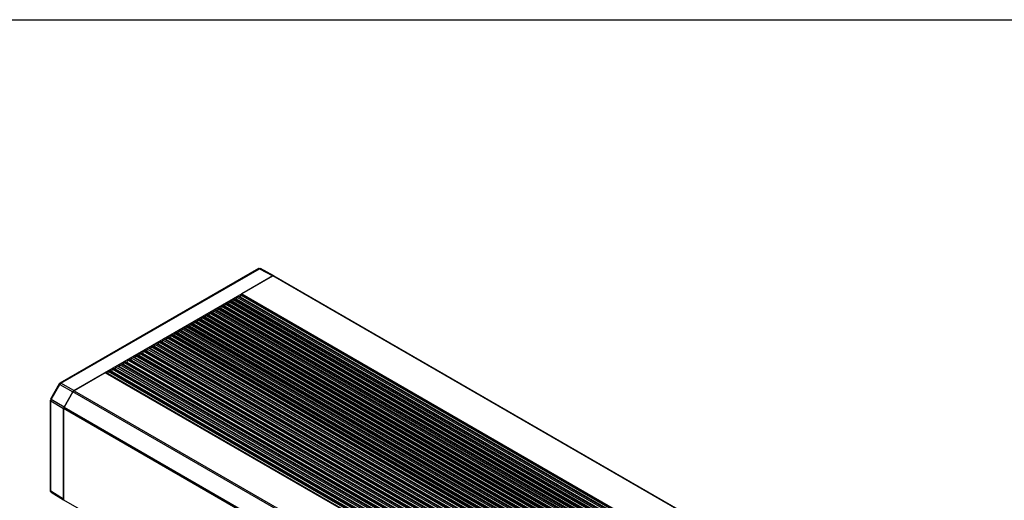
# Paper-space layout 'Sheet1(2)' of a CAD drawing. Header units: millimetres. Extents: x 32 to 1365, y 32 to 1048.
# Tile 16 of 18: x 911 to 1001, y 1004 to 1048. Entities that reach past the tile are written whole.
import ezdxf

# ---------------------------------------------------------------- set-up
doc = ezdxf.new("R2010")
doc.units = ezdxf.units.MM
doc.layers.add('TEXT', color=140, linetype='Continuous', lineweight=25)

psp = doc.layouts.new('Sheet1(2)')

# ---------------------------------------------------------------- linework, layer by layer
at = {"ltscale": 5}
for p, q in [((933.053, 1025.189), (915.061, 1014.803)), ((915.152, 1014.795), (933.144, 1025.181)), ((933.144, 1025.181), (934.347, 1024.521)), ((934.44, 1024.531), (933.238, 1025.191)), ((916.337, 1014.124), (934.347, 1024.521)), ((934.349, 1024.52), (931.53, 1022.893)), ((1213.214, 863.535), (934.349, 1024.52)), ((934.442, 1024.53), (1213.308, 863.544)), ((930.471, 1022.282), (930.47, 1022.281)), ((930.47, 1022.281), (1209.335, 861.295)), ((930.471, 1022.282), (1209.336, 861.296)), ((1209.399, 861.303), (930.534, 1022.288)), ((930.747, 1022.39), (930.685, 1022.232)), ((930.685, 1022.232), (1209.551, 861.247)), ((930.747, 1022.39), (1209.612, 861.404)), ((930.825, 1022.486), (930.823, 1022.485)), ((930.823, 1022.485), (1209.688, 861.5)), ((930.825, 1022.486), (1209.69, 861.5)), ((1209.752, 861.507), (930.887, 1022.492)), ((931.1, 1022.594), (931.039, 1022.436)), ((931.039, 1022.436), (1209.904, 861.451)), ((931.1, 1022.594), (1209.965, 861.608)), ((931.178, 1022.69), (931.177, 1022.689)), ((931.177, 1022.689), (1210.042, 861.704)), ((931.178, 1022.69), (1210.043, 861.705)), ((1210.106, 861.711), (931.241, 1022.696)), ((931.454, 1022.798), (931.392, 1022.64)), ((931.392, 1022.64), (1210.258, 861.655)), ((931.454, 1022.798), (1210.319, 861.813)), ((931.53, 1022.893), (1210.395, 861.908)), ((928.979, 1021.369), (928.918, 1021.212)), ((928.979, 1021.369), (1207.844, 860.384)), ((929.055, 1021.465), (1207.921, 860.479)), ((929.057, 1021.465), (929.055, 1021.465)), ((929.057, 1021.465), (1207.922, 860.48)), ((1207.985, 860.486), (929.119, 1021.472)), ((929.332, 1021.573), (929.271, 1021.416)), ((929.271, 1021.416), (1208.136, 860.43)), ((929.332, 1021.573), (1208.198, 860.588)), ((929.409, 1021.669), (1208.274, 860.683)), ((929.41, 1021.669), (929.409, 1021.669)), ((929.41, 1021.669), (1208.276, 860.684)), ((1208.338, 860.69), (929.473, 1021.676)), ((929.686, 1021.778), (929.625, 1021.62)), ((929.625, 1021.62), (1208.49, 860.634)), ((929.686, 1021.778), (1208.551, 860.792)), ((929.764, 1021.874), (929.762, 1021.873)), ((929.762, 1021.873), (1208.628, 860.887)), ((929.764, 1021.874), (1208.629, 860.888)), ((1208.692, 860.894), (929.826, 1021.88)), ((930.039, 1021.982), (929.978, 1021.824)), ((929.978, 1021.824), (1208.843, 860.838)), ((930.039, 1021.982), (1208.905, 860.996)), ((930.117, 1022.078), (930.116, 1022.077)), ((930.116, 1022.077), (1208.981, 861.091)), ((930.117, 1022.078), (1208.983, 861.092)), ((1209.045, 861.098), (930.18, 1022.084)), ((930.393, 1022.186), (930.332, 1022.028)), ((930.332, 1022.028), (1209.197, 861.042)), ((930.393, 1022.186), (1209.258, 861.2)), ((927.289, 1020.445), (927.288, 1020.444)), ((927.288, 1020.444), (1206.153, 859.459)), ((927.289, 1020.445), (1206.154, 859.459)), ((1206.217, 859.466), (927.352, 1020.451)), ((927.565, 1020.553), (927.503, 1020.395)), ((927.565, 1020.553), (1206.43, 859.567)), ((927.643, 1020.649), (927.641, 1020.648)), ((927.641, 1020.648), (1206.506, 859.663)), ((927.643, 1020.649), (1206.508, 859.664)), ((1206.57, 859.67), (927.705, 1020.655)), ((927.918, 1020.757), (927.857, 1020.599)), ((927.857, 1020.599), (1206.722, 859.614)), ((927.918, 1020.757), (1206.783, 859.772)), ((927.996, 1020.853), (927.995, 1020.852)), ((927.995, 1020.852), (1206.86, 859.867)), ((927.996, 1020.853), (1206.861, 859.868)), ((1206.924, 859.874), (928.059, 1020.859)), ((928.272, 1020.961), (928.21, 1020.803)), ((928.21, 1020.803), (1207.076, 859.818)), ((928.272, 1020.961), (1207.137, 859.976)), ((928.35, 1021.057), (928.348, 1021.056)), ((928.348, 1021.056), (1207.214, 860.071)), ((928.35, 1021.057), (1207.215, 860.072)), ((1207.277, 860.078), (928.412, 1021.063)), ((928.625, 1021.165), (928.564, 1021.007)), ((928.564, 1021.007), (1207.429, 860.022)), ((928.625, 1021.165), (1207.491, 860.18)), ((928.703, 1021.261), (928.702, 1021.26)), ((928.702, 1021.26), (1207.567, 860.275)), ((928.703, 1021.261), (1207.569, 860.276)), ((1207.631, 860.282), (928.766, 1021.267)), ((928.918, 1021.212), (1207.783, 860.226)), ((925.873, 1019.628), (1204.739, 858.642)), ((925.875, 1019.628), (925.873, 1019.628)), ((925.875, 1019.628), (1204.74, 858.643)), ((1204.803, 858.649), (925.937, 1019.635)), ((926.15, 1019.737), (926.089, 1019.579)), ((926.089, 1019.579), (1204.954, 858.593)), ((926.15, 1019.737), (1205.016, 858.751)), ((926.228, 1019.833), (926.227, 1019.832)), ((926.227, 1019.832), (1205.092, 858.846)), ((926.228, 1019.833), (1205.094, 858.847)), ((1205.156, 858.853), (926.291, 1019.839)), ((926.504, 1019.941), (926.443, 1019.783)), ((926.443, 1019.783), (1205.308, 858.797)), ((926.504, 1019.941), (1205.369, 858.955)), ((926.582, 1020.037), (926.581, 1020.036)), ((926.581, 1020.036), (1205.446, 859.05)), ((926.582, 1020.037), (1205.447, 859.051)), ((1205.51, 859.057), (926.644, 1020.043)), ((926.858, 1020.145), (926.796, 1019.987)), ((926.796, 1019.987), (1205.662, 859.001)), ((926.858, 1020.145), (1205.723, 859.159)), ((926.936, 1020.241), (926.934, 1020.24)), ((926.934, 1020.24), (1205.799, 859.254)), ((926.936, 1020.241), (1205.801, 859.255)), ((1205.863, 859.261), (926.998, 1020.247)), ((927.211, 1020.349), (927.15, 1020.191)), ((927.15, 1020.191), (1206.015, 859.206)), ((927.211, 1020.349), (1206.076, 859.363)), ((927.503, 1020.395), (1206.369, 859.41)), ((924.383, 1018.716), (924.321, 1018.558)), ((1203.248, 857.731), (924.383, 1018.716)), ((924.461, 1018.812), (924.459, 1018.811)), ((1203.324, 857.826), (924.459, 1018.811)), ((1203.326, 857.827), (924.461, 1018.812)), ((1203.388, 857.833), (924.523, 1018.818)), ((924.736, 1018.92), (924.675, 1018.762)), ((924.675, 1018.762), (1203.54, 857.777)), ((1203.601, 857.935), (924.736, 1018.92)), ((924.814, 1019.016), (924.813, 1019.015)), ((1203.678, 858.03), (924.813, 1019.015)), ((1203.679, 858.031), (924.814, 1019.016)), ((1203.742, 858.037), (924.877, 1019.022)), ((925.09, 1019.124), (925.029, 1018.966)), ((925.029, 1018.966), (1203.894, 857.981)), ((1203.955, 858.139), (925.09, 1019.124)), ((925.168, 1019.22), (925.166, 1019.219)), ((1204.032, 858.234), (925.166, 1019.219)), ((1204.033, 858.235), (925.168, 1019.22)), ((1204.095, 858.241), (925.23, 1019.226)), ((925.443, 1019.328), (925.382, 1019.17)), ((925.382, 1019.17), (1204.247, 858.185)), ((925.443, 1019.328), (1204.309, 858.343)), ((925.52, 1019.424), (1204.385, 858.438)), ((925.521, 1019.424), (925.52, 1019.424)), ((925.521, 1019.424), (1204.387, 858.439)), ((1204.449, 858.445), (925.584, 1019.431)), ((925.797, 1019.532), (925.736, 1019.375)), ((925.736, 1019.375), (1204.601, 858.389)), ((925.797, 1019.532), (1204.662, 858.547)), ((922.693, 1017.792), (922.691, 1017.791)), ((1201.557, 856.805), (922.691, 1017.791)), ((1201.558, 856.806), (922.693, 1017.792)), ((1201.621, 856.812), (922.755, 1017.798)), ((922.968, 1017.9), (922.907, 1017.742)), ((1201.834, 856.914), (922.968, 1017.9)), ((923.046, 1017.996), (923.045, 1017.995)), ((1201.91, 857.009), (923.045, 1017.995)), ((1201.912, 857.01), (923.046, 1017.996)), ((1201.974, 857.016), (923.109, 1018.002)), ((923.322, 1018.104), (923.261, 1017.946)), ((923.261, 1017.946), (1202.126, 856.96)), ((1202.187, 857.118), (923.322, 1018.104)), ((923.4, 1018.2), (923.399, 1018.199)), ((1202.264, 857.213), (923.399, 1018.199)), ((1202.265, 857.214), (923.4, 1018.2)), ((1202.328, 857.22), (923.462, 1018.206)), ((923.676, 1018.308), (923.614, 1018.15)), ((923.614, 1018.15), (1202.48, 857.165)), ((1202.541, 857.322), (923.676, 1018.308)), ((923.754, 1018.404), (923.752, 1018.403)), ((1202.617, 857.418), (923.752, 1018.403)), ((1202.619, 857.418), (923.754, 1018.404)), ((1202.681, 857.425), (923.816, 1018.41)), ((924.029, 1018.512), (923.968, 1018.354)), ((923.968, 1018.354), (1202.833, 857.369)), ((1202.894, 857.526), (924.029, 1018.512)), ((924.107, 1018.608), (924.106, 1018.607)), ((1202.971, 857.622), (924.106, 1018.607)), ((1202.972, 857.622), (924.107, 1018.608)), ((1203.035, 857.629), (924.17, 1018.614)), ((924.321, 1018.558), (1203.187, 857.573)), ((921.201, 1016.879), (921.139, 1016.721)), ((1200.066, 855.894), (921.201, 1016.879)), ((921.279, 1016.975), (921.277, 1016.974)), ((1200.142, 855.989), (921.277, 1016.974)), ((1200.144, 855.99), (921.279, 1016.975)), ((1200.206, 855.996), (921.341, 1016.981)), ((921.554, 1017.083), (921.493, 1016.925)), ((921.493, 1016.925), (1200.358, 855.94)), ((1200.419, 856.098), (921.554, 1017.083)), ((921.632, 1017.179), (921.631, 1017.178)), ((1200.496, 856.193), (921.631, 1017.178)), ((1200.497, 856.194), (921.632, 1017.179)), ((1200.56, 856.2), (921.695, 1017.185)), ((921.908, 1017.287), (921.847, 1017.129)), ((921.847, 1017.129), (1200.712, 856.144)), ((1200.773, 856.302), (921.908, 1017.287)), ((1200.85, 856.397), (921.984, 1017.383)), ((921.986, 1017.383), (921.984, 1017.383)), ((1200.851, 856.398), (921.986, 1017.383)), ((1200.913, 856.404), (922.048, 1017.39)), ((922.261, 1017.491), (922.2, 1017.334)), ((922.2, 1017.334), (1201.065, 856.348)), ((1201.127, 856.506), (922.261, 1017.491)), ((1201.203, 856.601), (922.338, 1017.587)), ((922.339, 1017.587), (922.338, 1017.587)), ((1201.205, 856.602), (922.339, 1017.587)), ((1201.267, 856.608), (922.402, 1017.594)), ((922.615, 1017.696), (922.554, 1017.538)), ((922.554, 1017.538), (1201.419, 856.552)), ((1201.48, 856.71), (922.615, 1017.696)), ((922.907, 1017.742), (1201.772, 856.756)), ((919.786, 1016.063), (919.725, 1015.905)), ((1198.652, 855.077), (919.786, 1016.063)), ((919.864, 1016.159), (919.863, 1016.158)), ((1198.728, 855.172), (919.863, 1016.158)), ((1198.73, 855.173), (919.864, 1016.159)), ((1198.792, 855.179), (919.927, 1016.165)), ((920.14, 1016.267), (920.079, 1016.109)), ((920.079, 1016.109), (1198.944, 855.123)), ((1199.005, 855.281), (920.14, 1016.267)), ((920.218, 1016.363), (920.217, 1016.362)), ((1199.082, 855.377), (920.217, 1016.362)), ((1199.083, 855.377), (920.218, 1016.363)), ((1199.146, 855.384), (920.28, 1016.369)), ((920.494, 1016.471), (920.432, 1016.313)), ((920.432, 1016.313), (1199.298, 855.328)), ((1199.359, 855.485), (920.494, 1016.471)), ((920.572, 1016.567), (920.57, 1016.566)), ((1199.435, 855.581), (920.57, 1016.566)), ((1199.437, 855.581), (920.572, 1016.567)), ((1199.499, 855.588), (920.634, 1016.573)), ((920.847, 1016.675), (920.786, 1016.517)), ((920.786, 1016.517), (1199.651, 855.532)), ((1199.712, 855.69), (920.847, 1016.675)), ((920.925, 1016.771), (920.924, 1016.77)), ((1199.789, 855.785), (920.924, 1016.77)), ((1199.79, 855.786), (920.925, 1016.771)), ((1199.853, 855.792), (920.988, 1016.777)), ((921.139, 1016.721), (1200.005, 855.736)), ((919.157, 1015.751), (916.339, 1014.123)), ((1198.023, 854.765), (919.157, 1015.751)), ((1198.085, 854.771), (919.22, 1015.757)), ((919.433, 1015.859), (919.372, 1015.701)), ((919.372, 1015.701), (1198.237, 854.715)), ((1198.298, 854.873), (919.433, 1015.859)), ((919.511, 1015.955), (919.509, 1015.954)), ((1198.375, 854.968), (919.509, 1015.954)), ((1198.376, 854.969), (919.511, 1015.955)), ((1198.439, 854.975), (919.573, 1015.961)), ((919.725, 1015.905), (1198.59, 854.919)), ((914.992, 1014.734), (914.198, 1013.359)), ((914.264, 1013.32), (915.058, 1014.696)), ((915.058, 1014.696), (916.244, 1014.025)), ((916.337, 1014.124), (915.152, 1014.795)), ((915.437, 1012.629), (914.264, 1013.32)), ((915.437, 1012.629), (916.244, 1014.025)), ((916.245, 1014.025), (915.439, 1012.628)), ((1195.11, 853.039), (916.245, 1014.025)), ((916.339, 1014.123), (1195.204, 853.138)), ((914.173, 1013.265), (914.173, 1005.095)), ((914.225, 1013.19), (915.399, 1012.498)), ((914.225, 1005.02), (914.225, 1013.19)), ((915.399, 1004.294), (915.399, 1012.498)), ((1194.265, 851.512), (915.4, 1012.497)), ((915.4, 1012.497), (915.4, 1004.242)), ((915.439, 1012.628), (1194.304, 851.643)), ((915.399, 1004.294), (914.225, 1005.02)), ((914.262, 1004.935), (915.401, 1004.231)), ((915.4, 1004.242), (1194.265, 843.257))]:
    psp.add_line(p, q, dxfattribs=at)
at = {"ltscale": 5, "flags": 128}
for points in [[(930.672, 1022.208), (930.678, 1022.217), (930.685, 1022.232)], [(931.026, 1022.412), (931.032, 1022.421), (931.039, 1022.436)], [(931.379, 1022.616), (931.385, 1022.626), (931.392, 1022.64)], [(929.258, 1021.392), (929.264, 1021.401), (929.271, 1021.416)], [(929.612, 1021.596), (929.618, 1021.605), (929.625, 1021.62)], [(929.965, 1021.8), (929.971, 1021.809), (929.978, 1021.824)], [(930.319, 1022.004), (930.325, 1022.013), (930.332, 1022.028)], [(927.844, 1020.575), (927.85, 1020.585), (927.857, 1020.599)], [(928.197, 1020.779), (928.203, 1020.789), (928.21, 1020.803)], [(928.551, 1020.983), (928.557, 1020.993), (928.564, 1021.007)], [(928.904, 1021.187), (928.911, 1021.197), (928.918, 1021.212)], [(926.076, 1019.555), (926.082, 1019.564), (926.089, 1019.579)], [(926.43, 1019.759), (926.436, 1019.768), (926.443, 1019.783)], [(926.783, 1019.963), (926.789, 1019.972), (926.796, 1019.987)], [(927.137, 1020.167), (927.143, 1020.176), (927.15, 1020.191)], [(927.49, 1020.371), (927.496, 1020.38), (927.503, 1020.395)], [(924.662, 1018.738), (924.668, 1018.748), (924.675, 1018.762)], [(925.015, 1018.942), (925.021, 1018.952), (925.029, 1018.966)], [(925.369, 1019.146), (925.375, 1019.156), (925.382, 1019.17)], [(925.722, 1019.351), (925.729, 1019.36), (925.736, 1019.375)], [(923.248, 1017.922), (923.254, 1017.931), (923.261, 1017.946)], [(923.601, 1018.126), (923.607, 1018.135), (923.614, 1018.15)], [(923.955, 1018.33), (923.961, 1018.339), (923.968, 1018.354)], [(924.308, 1018.534), (924.314, 1018.544), (924.321, 1018.558)], [(921.48, 1016.901), (921.486, 1016.911), (921.493, 1016.925)], [(921.833, 1017.105), (921.84, 1017.115), (921.847, 1017.129)], [(922.187, 1017.309), (922.193, 1017.319), (922.2, 1017.334)], [(922.54, 1017.514), (922.547, 1017.523), (922.554, 1017.538)], [(922.894, 1017.718), (922.9, 1017.727), (922.907, 1017.742)], [(920.066, 1016.085), (920.072, 1016.094), (920.079, 1016.109)], [(920.419, 1016.289), (920.425, 1016.298), (920.432, 1016.313)], [(920.773, 1016.493), (920.779, 1016.503), (920.786, 1016.517)], [(921.126, 1016.697), (921.132, 1016.707), (921.139, 1016.721)], [(919.358, 1015.677), (919.365, 1015.686), (919.372, 1015.701)], [(919.712, 1015.881), (919.718, 1015.89), (919.725, 1015.905)]]:
    psp.add_lwpolyline(points, dxfattribs=at)
at = {"ltscale": 25}
for centre, radius, start, end in [((933.092, 1025.105), 0.0928, 55.39586, 114.63978), ((934.404, 1024.444), 0.0943, 65.68605, 125.61817), ((930.573, 1022.119), 0.192, 122.63797, 159.77289), ((930.508, 1022.23), 0.0632, 65.84324, 125.46722), ((930.927, 1022.324), 0.192, 122.63797, 159.77289), ((930.861, 1022.434), 0.0632, 65.84324, 125.46722), ((931.28, 1022.528), 0.192, 122.63797, 159.77289), ((931.215, 1022.639), 0.0632, 65.84324, 125.46722), ((931.634, 1022.732), 0.192, 122.63797, 159.77289), ((929.159, 1021.303), 0.192, 122.63797, 159.77289), ((929.093, 1021.414), 0.0632, 65.84324, 125.46722), ((929.512, 1021.507), 0.192, 122.63797, 159.77289), ((929.447, 1021.618), 0.0632, 65.84324, 125.46722), ((929.866, 1021.711), 0.192, 122.63797, 159.77289), ((929.801, 1021.822), 0.0632, 65.84324, 125.46722), ((930.22, 1021.915), 0.192, 122.63797, 159.77289), ((930.154, 1022.026), 0.0632, 65.84324, 125.46722), ((927.391, 1020.283), 0.192, 122.63797, 159.77289), ((927.326, 1020.393), 0.0632, 65.84324, 125.46722), ((927.745, 1020.487), 0.192, 122.63797, 159.77289), ((927.679, 1020.598), 0.0632, 65.84324, 125.46722), ((928.098, 1020.691), 0.192, 122.63797, 159.77289), ((928.033, 1020.802), 0.0632, 65.84324, 125.46722), ((928.452, 1020.895), 0.192, 122.63797, 159.77289), ((928.386, 1021.006), 0.0632, 65.84324, 125.46722), ((928.805, 1021.099), 0.192, 122.63797, 159.77289), ((928.74, 1021.21), 0.0632, 65.84324, 125.46722), ((925.977, 1019.466), 0.192, 122.63797, 159.77289), ((925.911, 1019.577), 0.0632, 65.84324, 125.46722), ((926.33, 1019.67), 0.192, 122.63797, 159.77289), ((926.265, 1019.781), 0.0632, 65.84324, 125.46722), ((926.684, 1019.874), 0.192, 122.63797, 159.77289), ((926.619, 1019.985), 0.0632, 65.84324, 125.46722), ((927.038, 1020.078), 0.192, 122.63797, 159.77289), ((926.972, 1020.189), 0.0632, 65.84324, 125.46722), ((924.563, 1018.65), 0.192, 122.63797, 159.77289), ((924.497, 1018.761), 0.0632, 65.84324, 125.46722), ((924.916, 1018.854), 0.192, 122.63797, 159.77289), ((924.851, 1018.965), 0.0632, 65.84324, 125.46722), ((925.27, 1019.058), 0.192, 122.63797, 159.77289), ((925.204, 1019.169), 0.0632, 65.84324, 125.46722), ((925.623, 1019.262), 0.192, 122.63797, 159.77289), ((925.558, 1019.373), 0.0632, 65.84324, 125.46722), ((922.795, 1017.629), 0.192, 122.63797, 159.77289), ((922.73, 1017.74), 0.0632, 65.84324, 125.46722), ((923.148, 1017.833), 0.192, 122.63797, 159.77289), ((923.083, 1017.944), 0.0632, 65.84324, 125.46722), ((923.502, 1018.037), 0.192, 122.63797, 159.77289), ((923.437, 1018.148), 0.0632, 65.84324, 125.46722), ((923.856, 1018.241), 0.192, 122.63797, 159.77289), ((923.79, 1018.352), 0.0632, 65.84324, 125.46722), ((924.209, 1018.446), 0.192, 122.63797, 159.77289), ((924.144, 1018.557), 0.0632, 65.84324, 125.46722), ((921.381, 1016.813), 0.192, 122.63797, 159.77289), ((921.315, 1016.924), 0.0632, 65.84324, 125.46722), ((921.734, 1017.017), 0.192, 122.63797, 159.77289), ((921.669, 1017.128), 0.0632, 65.84324, 125.46722), ((922.088, 1017.221), 0.192, 122.63797, 159.77289), ((922.022, 1017.332), 0.0632, 65.84324, 125.46722), ((922.441, 1017.425), 0.192, 122.63797, 159.77289), ((922.376, 1017.536), 0.0632, 65.84324, 125.46722), ((919.548, 1015.903), 0.0632, 65.84324, 125.46722), ((919.966, 1015.996), 0.192, 122.63797, 159.77289), ((919.901, 1016.107), 0.0632, 65.84324, 125.46722), ((920.32, 1016.2), 0.192, 122.63797, 159.77289), ((920.255, 1016.311), 0.0632, 65.84324, 125.46722), ((920.674, 1016.405), 0.192, 122.63797, 159.77289), ((920.608, 1016.516), 0.0632, 65.84324, 125.46722), ((921.027, 1016.609), 0.192, 122.63797, 159.77289), ((920.962, 1016.72), 0.0632, 65.84324, 125.46722), ((919.194, 1015.699), 0.0632, 65.84324, 125.46722), ((919.613, 1015.792), 0.192, 122.63797, 159.77289), ((915.099, 1014.718), 0.0928, 55.39287, 114.67509), ((916.482, 1013.894), 0.27, 121.95467, 151.14439), ((914.265, 1013.274), 0.0928, 185.38403, 244.61019), ((915.67, 1012.488), 0.271, 148.85627, 178.0435), ((914.265, 1005.104), 0.0928, 185.36197, 244.61206), ((915.461, 1004.236), 0.0616, 173.70115, 234.98667)]:
    psp.add_arc(centre, radius, start, end, dxfattribs=at)
at = {"ltscale": 5}
for points, knots in [([(933.147, 1025.215), (933.122, 1025.212), (933.089, 1025.209), (933.06, 1025.193), (933.053, 1025.189)], [0, 0, 0, 0, 0.752704, 1, 1, 1, 1]), ([(915.058, 1014.696), (915.043, 1014.704), (915.012, 1014.722), (914.992, 1014.734), (914.994, 1014.733), (914.995, 1014.732)], [0, 0, 0, 0, 0.414171, 0.828341, 1, 1, 1, 1]), ([(915.061, 1014.802), (915.058, 1014.801), (915.039, 1014.791), (915.013, 1014.768), (914.999, 1014.742), (914.994, 1014.733)], [0, 0, 0, 0, 0.0953014, 0.6677516, 1, 1, 1, 1]), ([(914.201, 1013.357), (914.2, 1013.357), (914.198, 1013.359), (914.218, 1013.347), (914.249, 1013.329), (914.264, 1013.32)], [0, 0, 0, 0, 0.171659, 0.585829, 1, 1, 1, 1]), ([(914.173, 1005.095), (914.176, 1005.072), (914.18, 1005.027), (914.214, 1004.971), (914.246, 1004.949), (914.259, 1004.939)], [0, 0, 0, 0, 0.371278, 0.731409, 1, 1, 1, 1]), ([(914.225, 1005.02), (914.227, 1005.001), (914.23, 1004.963), (914.251, 1004.945), (914.262, 1004.936)], [0, 0, 0, 0, 0.511179, 1, 1, 1, 1]), ([(914.262, 1004.936), (914.262, 1004.935), (914.272, 1004.924), (914.306, 1004.922), (914.341, 1004.936), (914.358, 1004.943)], [0, 0, 0, 0, 0.021402, 0.510701, 1, 1, 1, 1]), ([(915.436, 1004.21), (915.426, 1004.219), (915.404, 1004.237), (915.4, 1004.275), (915.399, 1004.294)], [0, 0, 0, 0, 0.488801, 1, 1, 1, 1])]:
    psp.add_open_spline(points, degree=3, knots=knots, dxfattribs=at)
for points in [[(933.144, 1025.181), (933.179, 1025.202), (933.213, 1025.205), (933.238, 1025.191)], [(934.441, 1024.53), (934.416, 1024.545), (934.382, 1024.541), (934.347, 1024.521)], [(915.058, 1014.696), (915.083, 1014.738), (915.117, 1014.775), (915.152, 1014.795)], [(914.225, 1013.19), (914.225, 1013.23), (914.239, 1013.278), (914.264, 1013.32)], [(916.337, 1014.124), (916.302, 1014.104), (916.268, 1014.068), (916.244, 1014.025)], [(915.437, 1012.629), (915.413, 1012.587), (915.398, 1012.539), (915.399, 1012.498)]]:
    psp.add_open_spline(points, degree=3, dxfattribs=at)
at = {"layer": 'TEXT', "ltscale": 5}
psp.add_line((31.75, 1047.75), (1365.25, 1047.75), dxfattribs=at)

doc.saveas('drawing.dxf')
